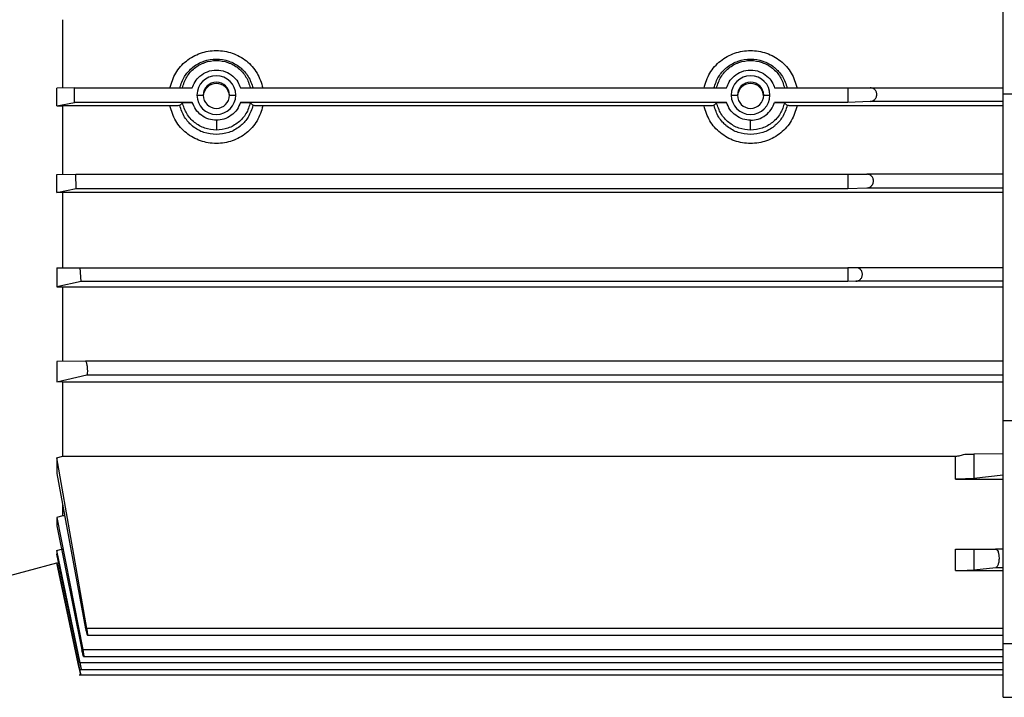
# Model space of a CAD drawing. Header units: millimetres. Extents: x 0 to 420, y 0 to 297.
# Tile 13 of 30: x 154 to 171, y 211 to 222. Entities that reach past the tile are written whole.
import ezdxf

# ---------------------------------------------------------------- set-up
doc = ezdxf.new("R2010")
doc.units = ezdxf.units.MM

msp = doc.modelspace()

# ---------------------------------------------------------------- linework, layer by layer
at = {"color": 7, "linetype": 'Continuous', "lineweight": 25}
for p, q in [((170.5069, 220.4431), (170.5069, 225.7967)), ((155.013, 221.6672), (155.013, 220.5403)), ((155.2128, 220.5436), (154.922, 220.5404)), ((154.922, 220.2482), (154.922, 220.5404)), ((155.2127, 220.4244), (155.2128, 220.5436)), ((155.2128, 220.3052), (155.2127, 220.4244)), ((155.2128, 220.5436), (157.1533, 220.5436)), ((157.2296, 220.4244), (157.3335, 220.4221)), ((157.7655, 220.4221), (157.8694, 220.4244)), ((157.9457, 220.5436), (165.9515, 220.5436)), ((166.0278, 220.4244), (166.1318, 220.4221)), ((166.5637, 220.4221), (166.6677, 220.4244)), ((166.7439, 220.5436), (167.9474, 220.5436)), ((167.9474, 220.5436), (168.3175, 220.5445)), ((167.9474, 220.5436), (167.9474, 220.3052)), ((168.3175, 220.5445), (170.5069, 220.5445)), ((170.5069, 220.4431), (174.666, 220.4431)), ((170.5069, 215.0559), (170.5069, 220.4431)), ((154.922, 220.2482), (155.2128, 220.3052)), ((154.922, 220.2482), (155.013, 220.2472)), ((156.7832, 220.2472), (155.013, 220.2472)), ((155.013, 220.2472), (155.013, 219.1156)), ((157.1533, 220.3052), (155.2128, 220.3052)), ((156.9453, 220.2536), (156.9891, 220.2988)), ((165.9515, 220.3052), (157.9457, 220.3052)), ((158.1099, 220.2988), (158.1537, 220.2536)), ((165.5814, 220.2472), (158.3159, 220.2472)), ((165.7435, 220.2536), (165.7873, 220.2988)), ((167.9474, 220.3052), (166.7439, 220.3052)), ((166.9081, 220.2988), (166.9519, 220.2536)), ((170.5069, 220.2472), (167.1141, 220.2472)), ((168.3175, 220.3206), (167.9474, 220.3052)), ((170.5069, 220.3206), (168.3175, 220.3206)), ((154.922, 219.1157), (155.233, 219.1192)), ((154.922, 218.8191), (154.922, 219.1157)), ((155.2409, 218.8829), (155.233, 219.1192)), ((155.233, 219.1192), (167.9474, 219.1192)), ((167.9474, 219.1192), (168.263, 219.1199)), ((167.9474, 219.1192), (167.9474, 218.8829)), ((170.5069, 219.1199), (168.263, 219.1199)), ((154.922, 218.8191), (155.2409, 218.8829)), ((155.013, 218.818), (154.922, 218.8191)), ((170.5069, 218.818), (155.013, 218.818)), ((155.013, 218.818), (155.013, 217.5757)), ((155.2409, 218.8829), (167.9474, 218.8829)), ((167.9474, 218.8829), (168.263, 218.8961)), ((168.263, 218.8961), (170.5069, 218.8961)), ((154.922, 217.5758), (155.3072, 217.5803)), ((154.922, 217.5758), (154.922, 217.2661)), ((155.3226, 217.3512), (155.3072, 217.5803)), ((155.3072, 217.5803), (167.9474, 217.5803)), ((168.0806, 217.5806), (167.9474, 217.5803)), ((167.9474, 217.5803), (167.9474, 217.3512)), ((170.5069, 217.5806), (168.0806, 217.5806)), ((155.3226, 217.3512), (154.922, 217.2661)), ((167.9474, 217.3512), (155.3226, 217.3512)), ((168.0806, 217.3567), (167.9474, 217.3512)), ((170.5069, 217.3567), (168.0806, 217.3567)), ((154.922, 217.2661), (155.013, 217.265)), ((155.013, 217.265), (170.5069, 217.265)), ((155.013, 217.265), (155.013, 216.0322)), ((155.3957, 216.0384), (154.922, 216.0323)), ((154.922, 216.0323), (154.922, 215.6976)), ((170.5069, 216.0384), (155.3957, 216.0384)), ((154.922, 215.6976), (155.4175, 215.8145)), ((155.013, 215.6963), (154.922, 215.6976)), ((170.5069, 215.6963), (155.013, 215.6963)), ((155.013, 215.6963), (155.013, 214.476)), ((155.4175, 215.8145), (170.5069, 215.8145)), ((174.666, 215.0559), (170.5069, 215.0559)), ((170.5069, 211.3851), (170.5069, 215.0559)), ((154.922, 214.4444), (155.013, 214.476)), ((154.922, 214.4444), (154.922, 214.1908)), ((155.4175, 211.6355), (154.922, 214.4444)), ((155.013, 214.476), (169.723, 214.476)), ((169.723, 214.0968), (169.723, 214.476)), ((170.5069, 214.5113), (170.0236, 214.5081)), ((170.0236, 214.5081), (170.0236, 214.1056)), ((154.922, 214.1908), (155.3957, 211.6305)), ((169.723, 214.0968), (170.5069, 214.0968)), ((170.5069, 214.1609), (170.0236, 214.1056)), ((155.013, 213.682), (155.013, 213.4915)), ((155.013, 213.4915), (154.922, 213.4644)), ((154.922, 213.4644), (154.922, 213.3261)), ((154.922, 213.4644), (155.3492, 211.2874)), ((155.0514, 213.4915), (155.013, 213.4915)), ((154.922, 213.3261), (155.3343, 211.2825)), ((154.922, 212.921), (155.013, 212.946)), ((169.723, 212.5906), (169.723, 212.9419)), ((170.0236, 212.9424), (170.3844, 212.9447)), ((170.0236, 212.9424), (170.0236, 212.5994)), ((170.5069, 212.9447), (170.3844, 212.9447)), ((154.922, 212.921), (154.922, 212.8574)), ((155.3068, 211.0714), (154.922, 212.921)), ((155.2995, 211.0665), (154.922, 212.8574)), ((153.5503, 212.3508), (154.922, 212.7183)), ((154.922, 212.7248), (154.922, 212.7183)), ((154.922, 212.7248), (155.2915, 210.9855)), ((155.2915, 210.9806), (154.922, 212.7183)), ((170.0236, 212.5994), (170.3865, 212.6409)), ((170.3865, 212.6409), (170.5069, 212.6409)), ((169.723, 212.5906), (170.5069, 212.5906)), ((170.5069, 211.6355), (155.4175, 211.6355)), ((155.427, 211.5232), (170.5069, 211.5232)), ((170.5069, 211.3851), (174.666, 211.3851)), ((170.5069, 210.5008), (170.5069, 211.3851)), ((155.3492, 211.2874), (170.5069, 211.2874)), ((155.3636, 211.1752), (170.5069, 211.1752)), ((170.5069, 211.0714), (155.3068, 211.0714)), ((155.2907, 210.8733), (170.5069, 210.8733)), ((155.2987, 210.9591), (170.5069, 210.9591)), ((170.5069, 210.5008), (174.666, 210.5008))]:
    msp.add_line(p, q, dxfattribs=at)
for centre, radius, start, end in [((157.5495, 220.4243), 0.3199, 0.01115, 179.98885), ((166.3477, 220.4243), 0.3199, 0.01115, 179.98885), ((157.5495, 220.4221), 0.216, 0.01115, 179.98885), ((157.5495, 220.3997), 0.216, 2.97663, 177.02337), ((166.3477, 220.4221), 0.216, 0.01115, 179.98885), ((166.3477, 220.3997), 0.216, 2.97663, 177.02337), ((157.5495, 220.4245), 0.3199, 180.01115, 359.98885), ((157.5495, 220.4222), 0.216, 180.01115, 359.98885), ((166.3477, 220.4245), 0.3199, 180.01115, 359.98885), ((166.3477, 220.4222), 0.216, 180.01115, 359.98885)]:
    msp.add_arc(centre, radius, start, end, dxfattribs=at)
for points, knots in [([(156.7832, 220.5403), (156.8095, 220.6257), (156.8623, 220.7965), (157.0467, 220.998), (157.2821, 221.1289), (157.5493, 221.1739), (157.8166, 221.129), (158.0521, 220.9981), (158.2367, 220.7966), (158.2895, 220.6257), (158.3159, 220.5403)], [0, 0, 0, 0, 0.1250039, 0.2499495, 0.3749166, 0.4999014, 0.6249078, 0.7499453, 0.8749927, 1, 1, 1, 1]), ([(165.5814, 220.5403), (165.6077, 220.6257), (165.6605, 220.7965), (165.8449, 220.9979), (166.0803, 221.1289), (166.3476, 221.1739), (166.6149, 221.129), (166.8504, 220.9981), (167.0349, 220.7966), (167.0877, 220.6257), (167.1141, 220.5403)], [0, 0, 0, 0, 0.12494965, 0.24991588, 0.37490792, 0.49991778, 0.62494076, 0.74997476, 0.87500369, 1, 1, 1, 1]), ([(156.9453, 220.5407), (156.9676, 220.6065), (157.0095, 220.7296), (157.1021, 220.833), (157.1543, 220.8769), (157.1613, 220.8825), (157.1632, 220.8841), (157.2178, 220.9273), (157.3413, 220.9954), (157.5494, 221.0306), (157.7576, 220.9955), (157.8812, 220.9274), (157.9354, 220.8844), (157.9359, 220.8839), (157.9378, 220.8824), (157.9447, 220.8769), (157.9708, 220.855), (158.0182, 220.8082), (158.0981, 220.7056), (158.1315, 220.6066), (158.1537, 220.5407)], [0, 0, 0, 0, 0.1248419, 0.2334294, 0.2454279, 0.2486265, 0.2497999, 0.2499576, 0.3748712, 0.4997319, 0.6247491, 0.7497561, 0.7499138, 0.7501882, 0.7510874, 0.7542874, 0.7662925, 0.8126878, 0.8751497, 1, 1, 1, 1]), ([(165.7435, 220.5407), (165.7659, 220.6065), (165.8077, 220.7296), (165.9003, 220.833), (165.9525, 220.8769), (165.9595, 220.8825), (165.9615, 220.8841), (166.016, 220.9273), (166.1395, 220.9954), (166.3475, 221.0305), (166.5556, 220.9955), (166.6793, 220.9274), (166.734, 220.8841), (166.7361, 220.8824), (166.7432, 220.8766), (166.769, 220.855), (166.8163, 220.8083), (166.8962, 220.706), (166.9297, 220.6067), (166.9519, 220.5407)], [0, 0, 0, 0, 0.1248445, 0.2334191, 0.2454198, 0.2486236, 0.2498028, 0.2499627, 0.3748786, 0.4997398, 0.6245912, 0.7494913, 0.7500898, 0.75113, 0.7545356, 0.7666466, 0.8120352, 0.8750419, 1, 1, 1, 1]), ([(157.1533, 220.5436), (157.1663, 220.5773), (157.1946, 220.6503), (157.279, 220.7465), (157.4005, 220.8198), (157.5495, 220.8474), (157.6985, 220.8198), (157.8201, 220.7465), (157.9044, 220.6503), (157.9327, 220.5773), (157.9457, 220.5436)], [0, 0, 0, 0, 0.1023485, 0.2218879, 0.3564467, 0.4999996, 0.6435526, 0.7781116, 0.8976513, 1, 1, 1, 1]), ([(165.9515, 220.5436), (165.9646, 220.5773), (165.9928, 220.6503), (166.0772, 220.7465), (166.1987, 220.8198), (166.3477, 220.8474), (166.4967, 220.8198), (166.6183, 220.7465), (166.7026, 220.6503), (166.7309, 220.5773), (166.7439, 220.5436)], [0, 0, 0, 0, 0.1023485, 0.2218879, 0.3564467, 0.4999996, 0.6435526, 0.7781116, 0.8976513, 1, 1, 1, 1]), ([(168.3175, 220.3206), (168.328, 220.3219), (168.351, 220.3247), (168.3796, 220.3404), (168.4013, 220.3613), (168.4154, 220.3824), (168.4251, 220.4072), (168.4284, 220.4349), (168.4251, 220.4626), (168.4154, 220.4869), (168.4014, 220.5075), (168.3796, 220.5275), (168.351, 220.5419), (168.328, 220.5437), (168.3175, 220.5445)], [0, 0, 0, 0, 0.1055429, 0.2317811, 0.3022209, 0.3678804, 0.4354806, 0.4999982, 0.564131, 0.6321181, 0.6973717, 0.7682189, 0.8944571, 1, 1, 1, 1]), ([(156.9453, 220.2536), (156.9421, 220.2527), (156.9357, 220.251), (156.8974, 220.2489), (156.8448, 220.2475), (156.8037, 220.2473), (156.7832, 220.2472)], [0, 0, 0, 0, 0.2498887, 0.4996443, 0.7490472, 1, 1, 1, 1]), ([(158.3159, 220.2472), (158.2895, 220.1617), (158.2367, 219.9907), (158.0523, 219.7886), (157.8169, 219.6572), (157.5497, 219.6119), (157.2824, 219.657), (157.0469, 219.7885), (156.8623, 219.9906), (156.8095, 220.1617), (156.7832, 220.2472)], [0, 0, 0, 0, 0.125004, 0.2499495, 0.3749167, 0.4999014, 0.6249079, 0.7499454, 0.8749928, 1, 1, 1, 1]), ([(157.5495, 219.7737), (157.4799, 219.7805), (157.341, 219.794), (157.2173, 219.866), (157.1628, 219.9095), (157.1608, 219.9111), (157.1539, 219.9167), (157.128, 219.9386), (157.0806, 219.9855), (157.0008, 220.0884), (156.9675, 220.1875), (156.9453, 220.2536)], [0, 0, 0, 0, 0.2505849, 0.5000807, 0.5010183, 0.5028755, 0.5093487, 0.5333279, 0.6253496, 0.7505787, 1, 1, 1, 1]), ([(156.9891, 220.2988), (156.9924, 220.2997), (156.9989, 220.3014), (157.0378, 220.3035), (157.0913, 220.3049), (157.1326, 220.3051), (157.1533, 220.3052)], [0, 0, 0, 0, 0.2502285, 0.50021, 0.7500911, 1, 1, 1, 1]), ([(157.5495, 220.0108), (157.507, 220.0146), (157.4195, 220.0224), (157.3, 220.0861), (157.203, 220.1821), (157.1696, 220.2648), (157.1533, 220.3052)], [0, 0, 0, 0, 0.2408455, 0.4963447, 0.7538156, 1, 1, 1, 1]), ([(157.9457, 220.3052), (157.9294, 220.2648), (157.896, 220.1821), (157.799, 220.0861), (157.6795, 220.0224), (157.592, 220.0146), (157.5495, 220.0108)], [0, 0, 0, 0, 0.2461843, 0.5036552, 0.7591544, 1, 1, 1, 1]), ([(158.1537, 220.2536), (158.1314, 220.1876), (158.0896, 220.0644), (157.9972, 219.9608), (157.9447, 219.9163), (157.9374, 219.9105), (157.8813, 219.8658), (157.7576, 219.7939), (157.6189, 219.7805), (157.5495, 219.7737)], [0, 0, 0, 0, 0.24981618, 0.46631272, 0.49042877, 0.49909852, 0.50019436, 0.75015143, 1, 1, 1, 1]), ([(157.9457, 220.3052), (157.9664, 220.3051), (158.0078, 220.3049), (158.0613, 220.3035), (158.1002, 220.3014), (158.1066, 220.2997), (158.1099, 220.2988)], [0, 0, 0, 0, 0.2500416, 0.4999801, 0.7499092, 1, 1, 1, 1]), ([(158.3159, 220.2472), (158.2954, 220.2473), (158.2545, 220.2475), (158.2096, 220.2487), (158.1819, 220.25), (158.161, 220.2515), (158.1566, 220.2528), (158.1537, 220.2536)], [0, 0, 0, 0, 0.24972701, 0.49926616, 0.63176589, 0.7636149, 1, 1, 1, 1]), ([(165.7435, 220.2536), (165.7403, 220.2527), (165.7339, 220.251), (165.6957, 220.2489), (165.6429, 220.2475), (165.6019, 220.2473), (165.5814, 220.2472)], [0, 0, 0, 0, 0.2499248, 0.4997165, 0.7490828, 1, 1, 1, 1]), ([(167.1141, 220.2472), (167.088, 220.1625), (167.0358, 219.9925), (166.8526, 219.7903), (166.6168, 219.6575), (166.3477, 219.6116), (166.0785, 219.6576), (165.8428, 219.7903), (165.6597, 219.9925), (165.6074, 220.1625), (165.5814, 220.2472)], [0, 0, 0, 0, 0.1238234, 0.2484533, 0.3739719, 0.5000371, 0.6260776, 0.751549, 0.8761623, 1, 1, 1, 1]), ([(166.3477, 219.7737), (166.2784, 219.7805), (166.1396, 219.7939), (166.0159, 219.8658), (165.9613, 219.9093), (165.9592, 219.911), (165.9521, 219.9167), (165.9263, 219.9385), (165.879, 219.9854), (165.7992, 220.0882), (165.7657, 220.1875), (165.7435, 220.2536)], [0, 0, 0, 0, 0.2497047, 0.4994988, 0.500604, 0.5026072, 0.509307, 0.533479, 0.6248456, 0.7502961, 1, 1, 1, 1]), ([(165.7873, 220.2988), (165.7906, 220.2997), (165.7971, 220.3014), (165.836, 220.3035), (165.8895, 220.3049), (165.9309, 220.3051), (165.9515, 220.3052)], [0, 0, 0, 0, 0.2502285, 0.50021, 0.7500911, 1, 1, 1, 1]), ([(166.3477, 220.0108), (166.3052, 220.0146), (166.2177, 220.0224), (166.0982, 220.0861), (166.0013, 220.1821), (165.9679, 220.2648), (165.9515, 220.3052)], [0, 0, 0, 0, 0.2408455, 0.4963447, 0.7538156, 1, 1, 1, 1]), ([(166.3477, 220.0108), (166.3902, 220.0146), (166.4778, 220.0224), (166.5972, 220.0861), (166.6942, 220.1821), (166.7276, 220.2648), (166.7439, 220.3052)], [0, 0, 0, 0, 0.2408456, 0.4963448, 0.7538157, 1, 1, 1, 1]), ([(166.9519, 220.2536), (166.9296, 220.1876), (166.8878, 220.0644), (166.7954, 219.9607), (166.7428, 219.9163), (166.7356, 219.9104), (166.6795, 219.8658), (166.5558, 219.7939), (166.4171, 219.7805), (166.3477, 219.7737)], [0, 0, 0, 0, 0.2498068, 0.4663431, 0.4905194, 0.499118, 0.500168, 0.7501435, 1, 1, 1, 1]), ([(166.7439, 220.3052), (166.7646, 220.3051), (166.806, 220.3049), (166.8595, 220.3035), (166.8984, 220.3014), (166.9049, 220.2997), (166.9081, 220.2988)], [0, 0, 0, 0, 0.2500416, 0.4999801, 0.7499092, 1, 1, 1, 1]), ([(167.1141, 220.2472), (167.0936, 220.2473), (167.0527, 220.2475), (167.0078, 220.2487), (166.9801, 220.25), (166.9592, 220.2515), (166.9548, 220.2528), (166.9519, 220.2536)], [0, 0, 0, 0, 0.2497263, 0.4992654, 0.6318142, 0.7637118, 1, 1, 1, 1]), ([(157.5495, 220.0108), (157.5495, 219.9911), (157.5495, 219.9503), (157.5495, 219.8966), (157.5495, 219.8581), (157.5495, 219.851), (157.5495, 219.8476)], [0, 0, 0, 0, 0.2406638, 0.5, 0.7593362, 1, 1, 1, 1]), ([(166.3477, 219.8476), (166.3477, 219.851), (166.3477, 219.8581), (166.3477, 219.8966), (166.3477, 219.9503), (166.3477, 219.9911), (166.3477, 220.0108)], [0, 0, 0, 0, 0.2406638, 0.5, 0.7593362, 1, 1, 1, 1]), ([(168.263, 218.8961), (168.2734, 218.8973), (168.2964, 218.9002), (168.325, 218.9158), (168.3468, 218.9367), (168.3608, 218.9579), (168.3705, 218.9827), (168.3738, 219.0104), (168.3705, 219.038), (168.3609, 219.0624), (168.3468, 219.0829), (168.325, 219.1029), (168.2964, 219.1173), (168.2734, 219.1191), (168.263, 219.1199)], [0, 0, 0, 0, 0.1055426, 0.2317805, 0.3022974, 0.3678801, 0.4355704, 0.4999991, 0.5642374, 0.6321191, 0.6975018, 0.7682195, 0.8944574, 1, 1, 1, 1]), ([(168.0806, 217.3567), (168.0949, 217.3589), (168.1223, 217.3629), (168.1534, 217.3848), (168.1725, 217.4085), (168.1827, 217.4284), (168.189, 217.4495), (168.1911, 217.471), (168.189, 217.4925), (168.1827, 217.5133), (168.1725, 217.5328), (168.1534, 217.5557), (168.1223, 217.5762), (168.0949, 217.5791), (168.0806, 217.5806)], [0, 0, 0, 0, 0.14361019, 0.27673203, 0.3387866, 0.39737933, 0.4495653, 0.50003147, 0.55002689, 0.60284783, 0.66106213, 0.72326797, 0.85638981, 1, 1, 1, 1]), ([(155.4175, 215.8145), (155.4189, 215.8153), (155.4216, 215.8168), (155.4258, 215.827), (155.4294, 215.8484), (155.4302, 215.8795), (155.429, 215.9077), (155.4268, 215.9359), (155.423, 215.9643), (155.4181, 215.9898), (155.4123, 216.0126), (155.4044, 216.0336), (155.3986, 216.0368), (155.3957, 216.0384)], [0, 0, 0, 0, 0.066239, 0.1323044, 0.2501521, 0.3739227, 0.4368997, 0.5000135, 0.6150057, 0.6825608, 0.7502858, 0.8751597, 1, 1, 1, 1]), ([(169.723, 214.476), (169.75, 214.4775), (169.8041, 214.4806), (169.8507, 214.4987), (169.874, 214.5077)], [0, 0, 0, 0, 0.4984761, 1, 1, 1, 1]), ([(170.0236, 214.1056), (170.0101, 214.1044), (169.9826, 214.1019), (169.9092, 214.0991), (169.82, 214.0972), (169.7548, 214.0969), (169.723, 214.0968)], [0, 0, 0, 0, 0.2441539, 0.5000991, 0.7559873, 1, 1, 1, 1]), ([(170.3844, 212.9447), (170.3915, 212.9426), (170.4056, 212.9384), (170.4211, 212.9096), (170.4304, 212.879), (170.4372, 212.8445), (170.4403, 212.8057), (170.4392, 212.7674), (170.4364, 212.7391), (170.4316, 212.7121), (170.4227, 212.6804), (170.4077, 212.6498), (170.3936, 212.6439), (170.3865, 212.6409)], [0, 0, 0, 0, 0.128385, 0.2547574, 0.3197157, 0.3822057, 0.5001057, 0.5585616, 0.6188038, 0.6810882, 0.7456462, 0.8717377, 1, 1, 1, 1]), ([(169.723, 212.5906), (169.752, 212.5907), (169.8124, 212.591), (169.8989, 212.5927), (169.9775, 212.5954), (170.0079, 212.5981), (170.0236, 212.5994)], [0, 0, 0, 0, 0.2227163, 0.4636275, 0.7227266, 1, 1, 1, 1]), ([(155.3957, 211.6305), (155.3986, 211.6163), (155.4044, 211.5878), (155.4122, 211.5576), (155.418, 211.5392), (155.423, 211.5267), (155.4268, 211.5218), (155.429, 211.5249), (155.4302, 211.5338), (155.4294, 211.5544), (155.4258, 211.5849), (155.4216, 211.6126), (155.4189, 211.6278), (155.4175, 211.6355)], [0, 0, 0, 0, 0.1248233, 0.2495897, 0.3171985, 0.3847137, 0.4995875, 0.5626998, 0.6257222, 0.7495145, 0.8675158, 0.9336565, 1, 1, 1, 1]), ([(155.3492, 211.2874), (155.3507, 211.2794), (155.3537, 211.264), (155.3585, 211.2364), (155.3623, 211.2124), (155.3643, 211.1942), (155.3653, 211.1801), (155.3644, 211.1725), (155.3606, 211.1787), (155.3562, 211.1914), (155.351, 211.2095), (155.3444, 211.236), (155.3387, 211.2619), (155.3357, 211.276), (155.3347, 211.2808), (155.3343, 211.2825)], [0, 0, 0, 0, 0.0697855, 0.1348335, 0.2503877, 0.313481, 0.3761865, 0.5002172, 0.6175364, 0.6819263, 0.7500357, 0.8747278, 0.9586036, 0.9846358, 1, 1, 1, 1]), ([(155.2915, 210.9806), (155.2932, 210.9724), (155.2967, 210.956), (155.3024, 210.9292), (155.3073, 210.9065), (155.3109, 210.8897), (155.3138, 210.8768), (155.3153, 210.8705), (155.3137, 210.8785), (155.3109, 210.8924), (155.3073, 210.9101), (155.3024, 210.9335), (155.2967, 210.9608), (155.2932, 210.9773), (155.2915, 210.9855)], [0, 0, 0, 0, 0.0720332, 0.1437717, 0.2501096, 0.3145758, 0.3788798, 0.4998128, 0.6210171, 0.6855154, 0.7496011, 0.8560749, 0.9278505, 1, 1, 1, 1]), ([(155.2995, 211.0665), (155.3013, 211.0582), (155.3048, 211.0416), (155.3108, 211.0149), (155.3161, 210.9923), (155.3204, 210.9755), (155.324, 210.9627), (155.3267, 210.9564), (155.3264, 210.9641), (155.3244, 210.9782), (155.3215, 210.9962), (155.3171, 211.0202), (155.3117, 211.0476), (155.3084, 211.0635), (155.3068, 211.0714)], [0, 0, 0, 0, 0.0724917, 0.145215, 0.2501232, 0.3153982, 0.3805209, 0.4998306, 0.6223322, 0.6858844, 0.7496485, 0.8616285, 0.9307748, 1, 1, 1, 1])]:
    msp.add_open_spline(points, degree=3, knots=knots, dxfattribs=at)
for points in [[(156.9891, 220.5432), (157.0092, 220.6052), (157.0493, 220.7291), (157.1836, 220.8761), (157.3549, 220.9723), (157.5495, 221.0055), (157.7441, 220.9723), (157.9154, 220.8761), (158.0497, 220.7291), (158.0898, 220.6052), (158.1099, 220.5432)], [(165.7873, 220.5432), (165.8074, 220.6052), (165.8476, 220.7291), (165.9818, 220.8761), (166.1531, 220.9723), (166.3477, 221.0055), (166.5423, 220.9723), (166.7137, 220.8761), (166.8479, 220.7291), (166.888, 220.6052), (166.9081, 220.5432)], [(157.5495, 219.8476), (157.4846, 219.854), (157.3549, 219.8668), (157.1836, 219.9668), (157.0493, 220.1128), (157.0092, 220.2368), (156.9891, 220.2988)], [(158.1099, 220.2988), (158.0898, 220.2368), (158.0497, 220.1128), (157.9154, 219.9668), (157.7441, 219.8668), (157.6144, 219.854), (157.5495, 219.8476)], [(166.3477, 219.8476), (166.2829, 219.854), (166.1531, 219.8668), (165.9818, 219.9668), (165.8476, 220.1128), (165.8074, 220.2368), (165.7873, 220.2988)], [(166.9081, 220.2988), (166.888, 220.2368), (166.8479, 220.1128), (166.7137, 219.9668), (166.5423, 219.8668), (166.4126, 219.854), (166.3477, 219.8476)], [(169.874, 214.5077), (169.9069, 214.5078), (169.9727, 214.5079), (170.0066, 214.5081), (170.0236, 214.5081)], [(169.723, 212.9419), (169.7556, 212.9419), (169.8208, 212.9419), (169.909, 212.942), (169.982, 212.9422), (170.0098, 212.9423), (170.0236, 212.9424)]]:
    msp.add_open_spline(points, degree=3, dxfattribs=at)

doc.saveas('drawing.dxf')
